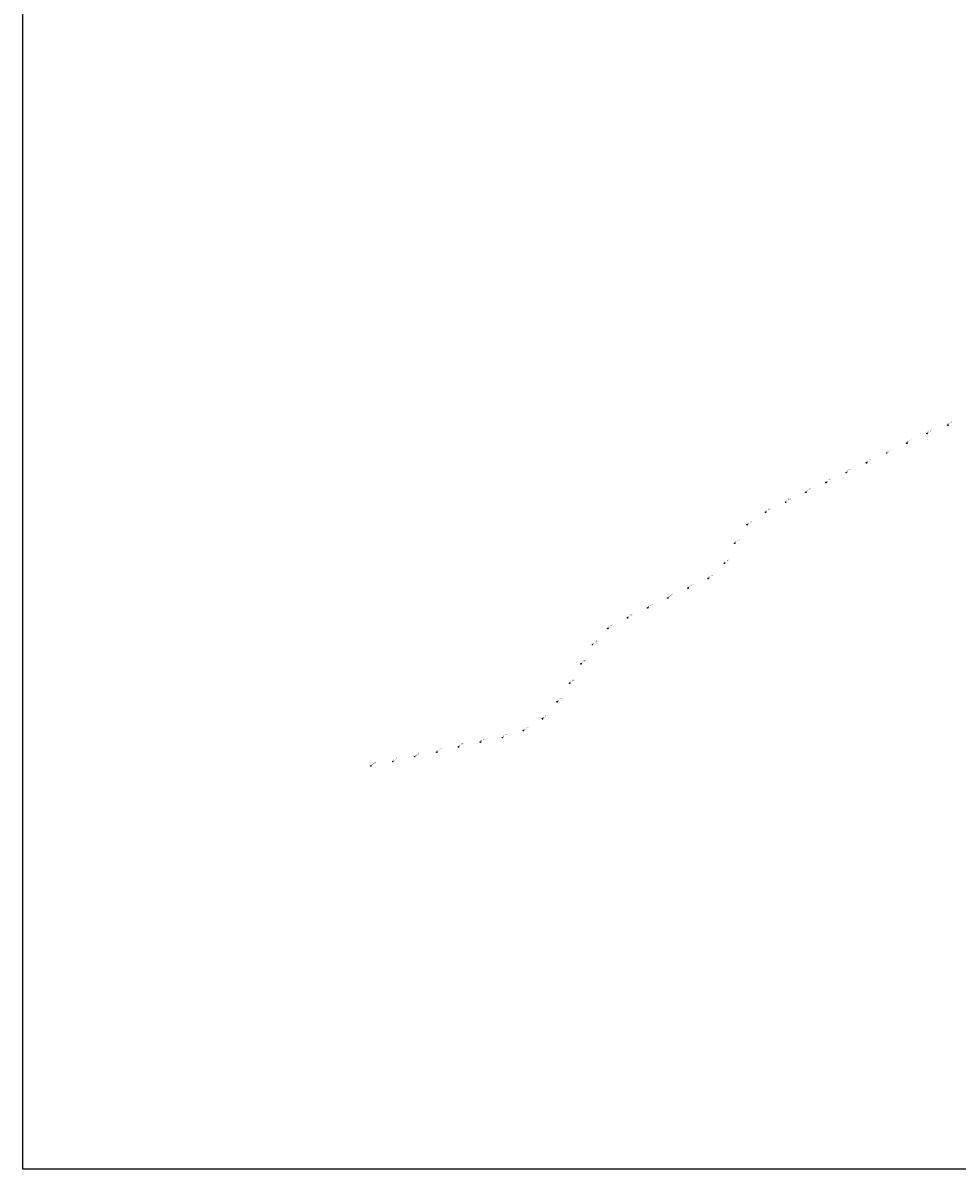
# Model space of a CAD drawing. Header units: metres. Extents: x 48539 to 58503, y 372332 to 382561.
# Tile 1 of 9: x 48539 to 52701, y 372332 to 377439. Entities that reach past the tile are written whole.
import ezdxf

# ---------------------------------------------------------------- set-up
doc = ezdxf.new("R2010")
doc.units = ezdxf.units.M
doc.header["$XCLIPFRAME"] = 2
for name, color, linetype in [('852', 7, 'Continuous'), ('B-WA-OG-DIJKPAAL-S', 250, 'Continuous'), ('B-WA-OG-DIJKPAALNUMMER-S', 1, 'Continuous')]:
    doc.layers.add(name, color=color, linetype=linetype)
doc.layers.add('X-XX-AL-LUCHTFOTO-S', color=254, linetype='Continuous', lineweight=25)
doc.styles.add('NLCS-ISO', font='NLCS-ISO.ttf')
picture_1 = doc.add_image_def('image1.ecw', size_in_pixel=(825000, 825000))

# ---------------------------------------------------------------- blocks, each defined once
blk = doc.blocks.new('141', base_point=(14680.188, 371657.768774))
at = {"layer": '852'}
blk.add_polyline3d([(14680.063, 371657.550024, 0), (14679.96925, 371657.643774, 0), (14679.938, 371657.737524, 0), (14679.938, 371657.768774, 0), (14679.938, 371657.800024, 0), (14679.96925, 371657.893774, 0), (14680.063, 371657.987524, 0), (14680.15675, 371658.018774, 0), (14680.21925, 371658.018774, 0), (14680.313, 371657.987524, 0), (14680.40675, 371657.893774, 0), (14680.438, 371657.800024, 0), (14680.438, 371657.768774, 0), (14680.438, 371657.737524, 0), (14680.40675, 371657.643774, 0), (14680.313, 371657.550024, 0), (14680.21925, 371657.518774, 0), (14680.15675, 371657.518774, 0)], close=True, dxfattribs=at)
for points in [[(14679.938, 371657.768774, 0), (14680.438, 371657.768774, 0)], [(14680.188, 371657.518774, 0), (14680.188, 371658.018774, 0)]]:
    blk.add_polyline3d(points, dxfattribs=at)

msp = doc.modelspace()

# ---------------------------------------------------------------- block references
at = {"layer": 'B-WA-OG-DIJKPAAL-S', "xscale": 5, "yscale": 5, "zscale": 5}
for p in [(52659.7, 375647.1), (52476.6, 375566.9), (52567, 375609.6), (52386.8, 375523), (52296.9, 375479.2), (52207, 375435.4), (52117.1, 375391.6), (52027.1, 375347.9), (51847.7, 375259.5), (51937.2, 375304.1), (51765.9, 375203.4), (51710.1, 375120.8), (51664.1, 375032.1), (51592, 374964.1), (51502.1, 374920.4), (51412.1, 374876.8), (51322.4, 374832.7), (51232.6, 374788.5), (51144.8, 374741.3), (51076.6, 374669.4), (51025.2, 374583.6), (50974.6, 374497.4), (50918.9, 374414.3), (50853.8, 374338.6), (50769, 374286.2), (50576.9, 374234), (50674.8, 374254.4), (50382.7, 374189.5), (50479.3, 374212.9), (50187.1, 374148), (50284.7, 374169.8), (50089.1, 374128.3)]:
    msp.add_blockref('141', p, dxfattribs=at)

# ---------------------------------------------------------------- texts
at = {"layer": 'B-WA-OG-DIJKPAALNUMMER-S', "style": 'NLCS-ISO'}
for s, p in [('dp 332', (52568.7, 375611.5)), ('dp 331', (52660, 375649.5)), ('dp 333', (52478.4, 375568.7)), ('dp 334', (52388.5, 375524.9)), ('dp 335', (52298.6, 375481)), ('dp 336', (52208.7, 375437.2)), ('dp 338', (52028.9, 375349.7)), ('dp 337', (52118.8, 375393.5)), ('dp 339', (51939, 375306)), ('dp 340', (51849.5, 375261.4)), ('dp 341', (51767.6, 375205.2)), ('dp 342', (51711.8, 375122.7)), ('dp 343', (51665.8, 375034)), ('dp 344', (51593.8, 374966)), ('dp 345', (51503.8, 374922.3)), ('dp 347', (51324.1, 374834.5)), ('dp 346', (51413.8, 374878.7)), ('dp 348', (51234.4, 374790.4)), ('dp 349', (51146.5, 374743.2)), ('dp 350', (51078.3, 374671.2)), ('dp 351', (51027, 374585.5)), ('dp 352', (50976.3, 374499.2)), ('dp 353', (50920.6, 374416.2)), ('dp 354', (50855.5, 374340.5)), ('dp 355', (50770.7, 374288.1)), ('dp 357', (50578.6, 374235.9)), ('dp 356', (50676.5, 374256.3)), ('dp 360', (50286.4, 374171.7)), ('dp 359', (50384.5, 374191.4)), ('dp 358', (50481.1, 374214.8)), ('dp 362', (50090.8, 374130.2)), ('dp 361', (50188.8, 374149.9))]:
    msp.add_text(s, height=5, rotation=30.5, dxfattribs=at).set_placement(p)

# ---------------------------------------------------------------- pictures from other files: only their frames are drawn
at = {"layer": 'X-XX-AL-LUCHTFOTO-S'}
image = msp.add_image(picture_1, insert=(13000, 357000), size_in_units=(66000, 66000), dxfattribs=at)
image.set_boundary_path([(444241, 505487.7), (561922, 633352.6)])

doc.saveas('drawing.dxf')
